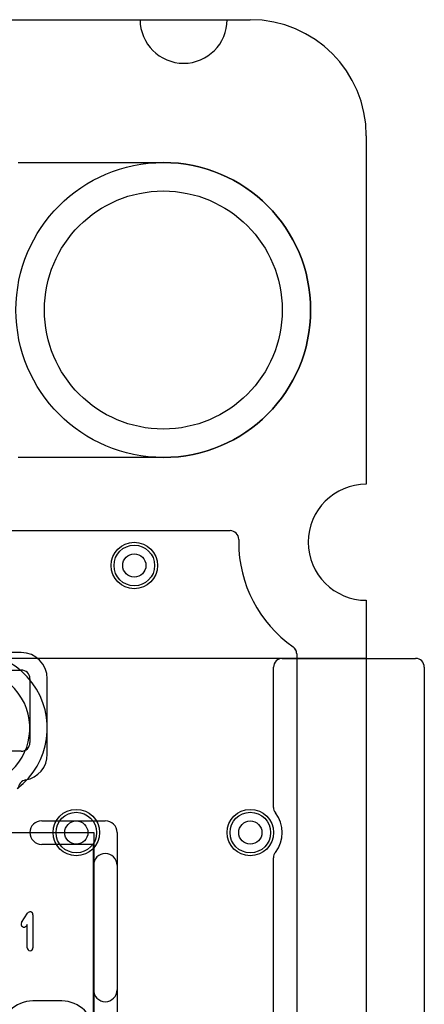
# Model space of a CAD drawing. Extents: x 0 to 20.5, y -1 to 20.
# Tile 28 of 28: x 17 to 20.5, y 11.5 to 20. Entities that reach past the tile are written whole.
import ezdxf

# ---------------------------------------------------------------- set-up
doc = ezdxf.new("R2010")
doc.units = 0
for name, color, linetype in [('Hole', 1, 'CONTINUOUS'), ('L1', 3, 'CONTINUOUS'), ('L2', 3, 'CONTINUOUS'), ('L3', 3, 'CONTINUOUS'), ('L4', 3, 'CONTINUOUS'), ('Outline', 7, 'CONTINUOUS'), ('PartsArea-A', 111, 'CONTINUOUS'), ('PartsArea-B', 111, 'CONTINUOUS'), ('PartsSilk-A', 221, 'CONTINUOUS'), ('Resist-A', 2, 'CONTINUOUS'), ('Resist-B', 2, 'CONTINUOUS'), ('Silk-A', 140, 'CONTINUOUS')]:
    doc.layers.add(name, color=color, linetype=linetype)

msp = doc.modelspace()

# ---------------------------------------------------------------- linework, layer by layer
at = {"layer": 'Hole'}
for centre, radius in [((18.25, 17.5), 1.025), ((18, 15.3), 0.1), ((17.5, 13), 0.1), ((19, 13), 0.1)]:
    msp.add_circle(centre, radius, dxfattribs=at)
at = {"layer": 'L1'}
for p, q in [((15.25004, 15.59996), (18.825, 15.59996)), ((18.9, 15.52496), (18.9, 15.5)), ((17.02503, 14.55004), (16.17497, 14.55004)), ((19.4, 14.53823), (19.4, 1.1)), ((16.17497, 14.4), (17.02503, 14.4)), ((17.1, 14.32503), (17.1, 13.77497)), ((17.25004, 13.67497), (17.25004, 14.32503)), ((17.02503, 13.7), (16.17497, 13.7)), ((17.375, 11.55004), (17.125, 11.55004))]:
    msp.add_line(p, q, dxfattribs=at)
for centre in [(18, 15.3), (17.5, 13), (19, 13)]:
    msp.add_circle(centre, 0.2, dxfattribs=at)
for centre, radius, start, end in [((18.825, 15.52496), 0.075, 0, 90), ((20, 15.5), 1.1, 180, -125.062172), ((19.32502, 14.53825), 0.07498, -0.015283, 54.938488), ((17.02503, 14.32503), 0.22501, 0, 90), ((17.02503, 14.32503), 0.07497, 0, 90), ((17.02503, 13.77497), 0.07497, -90, 0), ((17.02502, 13.67497), 0.22502, -80.321682, 0), ((17.07504, 13.37915), 0.075, 99.35431, 180), ((17.125, 11.275), 0.27504, 90, 180), ((17.375, 11.275), 0.27504, 0, 90)]:
    msp.add_arc(centre, radius, start, end, dxfattribs=at)
at = {"layer": 'L2'}
for p, q in [((1.17497, 15.59996), (18.82503, 15.59996)), ((18.9, 15.52499), (18.9, 15.5)), ((19.39208, 14.57178), (19.39209, 14.57176)), ((19.4, 14.53823), (19.4, 1.1))]:
    msp.add_line(p, q, dxfattribs=at)
for centre in [(18, 15.3), (17.5, 13), (19, 13)]:
    msp.add_circle(centre, 0.2, dxfattribs=at)
for centre, radius, start, end in [((18.82503, 15.52499), 0.07497, 0, 90), ((20, 15.5), 1.1, 180, -125.062172), ((19.32502, 14.53825), 0.07498, 26.565051, 54.938488), ((19.32502, 14.53823), 0.07498, 0, 26.561634)]:
    msp.add_arc(centre, radius, start, end, dxfattribs=at)
at = {"layer": 'L3'}
for p, q in [((1.17497, 15.59996), (18.82503, 15.59996)), ((18.9, 15.52499), (18.9, 15.5)), ((19.39208, 14.57178), (19.39209, 14.57176)), ((19.4, 14.53823), (19.4, 1.1))]:
    msp.add_line(p, q, dxfattribs=at)
for centre in [(18, 15.3), (17.5, 13), (19, 13)]:
    msp.add_circle(centre, 0.2, dxfattribs=at)
for centre, radius, start, end in [((18.82503, 15.52499), 0.07497, 0, 90), ((20, 15.5), 1.1, 180, -125.062172), ((19.32502, 14.53825), 0.07498, 26.565051, 54.938488), ((19.32502, 14.53823), 0.07498, 0, 26.561634)]:
    msp.add_arc(centre, radius, start, end, dxfattribs=at)
at = {"layer": 'L4'}
for p, q in [((1.17497, 15.59996), (18.82503, 15.59996)), ((18.9, 15.52499), (18.9, 15.5)), ((19.39208, 14.57178), (19.39209, 14.57176)), ((19.4, 14.53823), (19.4, 1.1))]:
    msp.add_line(p, q, dxfattribs=at)
for centre in [(18, 15.3), (17.5, 13), (19, 13)]:
    msp.add_circle(centre, 0.2, dxfattribs=at)
for centre, radius, start, end in [((18.82503, 15.52499), 0.07497, 0, 90), ((20, 15.5), 1.1, 180, -125.062172), ((19.32502, 14.53825), 0.07498, 26.565051, 54.938488), ((16.6, 13.9), 0.65004, -53.129574, 126.870426), ((19.32502, 14.53823), 0.07498, 0, 26.561634), ((16.6, 13.9), 0.5, -53.130102, 126.869898)]:
    msp.add_arc(centre, radius, start, end, dxfattribs=at)
at = {"layer": 'Outline'}
for p, q in [((15.05, 20), (18.05, 20)), ((18.8, 20), (19, 20)), ((20, 19), (20, 16)), ((20, 15), (20, 1))]:
    msp.add_line(p, q, dxfattribs=at)
for centre, radius, start, end in [((18.425, 20), 0.375, 180, 0), ((19, 19), 1, 0, 90), ((20, 15.5), 0.5, 90, -90)]:
    msp.add_arc(centre, radius, start, end, dxfattribs=at)
at = {"layer": 'PartsArea-A'}
for p, q in [((1, 20), (19, 20)), ((20, 19), (20, 16)), ((20, 15), (20, 14.5)), ((20, 14.5), (0, 14.5)), ((16.8, 13), (17.65, 13)), ((17.65, 13), (17.65, 11.2))]:
    msp.add_line(p, q, dxfattribs=at)
for centre, radius, start, end in [((19, 19), 1, 0, 90), ((20, 15.5), 0.5, 90, -90)]:
    msp.add_arc(centre, radius, start, end, dxfattribs=at)
at = {"layer": 'PartsArea-B'}
for p, q in [((1, 20), (19, 20)), ((20, 19), (20, 16)), ((20, 15), (20, 14.5)), ((20, 14.5), (0, 14.5))]:
    msp.add_line(p, q, dxfattribs=at)
for centre, radius, start, end in [((19, 19), 1, 0, 90), ((20, 15.5), 0.5, 90, -90)]:
    msp.add_arc(centre, radius, start, end, dxfattribs=at)
at = {"layer": 'PartsSilk-A'}
for p, q in [((17.2016, 13.1016), (17.75, 13.1016)), ((17.8516, 13), (17.8516, 11.2)), ((17.6484, 12.8984), (17.2016, 12.8984)), ((17.6484, 11.2), (17.6484, 12.8984)), ((17.02763, 12.2247), (17.08041, 12.30618)), ((17.12639, 12.29259), (17.12639, 12.00741)), ((17.07639, 12.20801), (17.06959, 12.19752)), ((17.07639, 12.00741), (17.07639, 12.20801))]:
    msp.add_line(p, q, dxfattribs=at)
for centre, radius, start, end in [((17.2016, 13), 0.1016, 90, -90), ((17.75, 13), 0.1016, 0, 90), ((17.10139, 12.29259), 0.025, 0, 147.066193), ((17.04861, 12.21111), 0.025, 147.066457, -32.933807), ((17.10139, 12.00741), 0.025, 180, 0)]:
    msp.add_arc(centre, radius, start, end, dxfattribs=at)
at = {"layer": 'Resist-A'}
for p, q in [((17, 18.77), (18.25, 18.77)), ((18.25, 16.23), (17, 16.23))]:
    msp.add_line(p, q, dxfattribs=at)
for centre, radius in [((18.25, 17.5), 1.27), ((18, 15.3), 0.175), ((17.5, 13), 0.175), ((19, 13), 0.175)]:
    msp.add_circle(centre, radius, dxfattribs=at)
msp.add_arc((18.25, 17.5), 1.27, -90, 90, dxfattribs=at)
at = {"layer": 'Resist-B'}
for centre, radius in [((18.25, 17.5), 1.27), ((18, 15.3), 0.175), ((17.5, 13), 0.175), ((19, 13), 0.175)]:
    msp.add_circle(centre, radius, dxfattribs=at)
at = {"layer": 'Silk-A'}
for p, q in [((19.275, 14.5), (20.425, 14.5)), ((19.2, 13.21651), (19.2, 14.425)), ((20.5, 14.425), (20.5, -0.425)), ((17.6484, 11.64544), (17.6484, 12.71835)), ((17.8516, 12.71835), (17.8516, 11.64544)), ((19.2, 10.21651), (19.2, 12.78349))]:
    msp.add_line(p, q, dxfattribs=at)
for centre, radius, start, end in [((19.275, 14.425), 0.075, 90, 180), ((20.425, 14.425), 0.075, 0, 90), ((19.275, 13.21651), 0.075, 180, -141.783994), ((19, 13), 0.275, -38.213046, 38.213046), ((17.75, 12.71835), 0.1016, 0, 180), ((19.275, 12.78349), 0.075, 141.783994, 180), ((17.75, 11.64544), 0.1016, 180, 0)]:
    msp.add_arc(centre, radius, start, end, dxfattribs=at)

doc.saveas('drawing.dxf')
